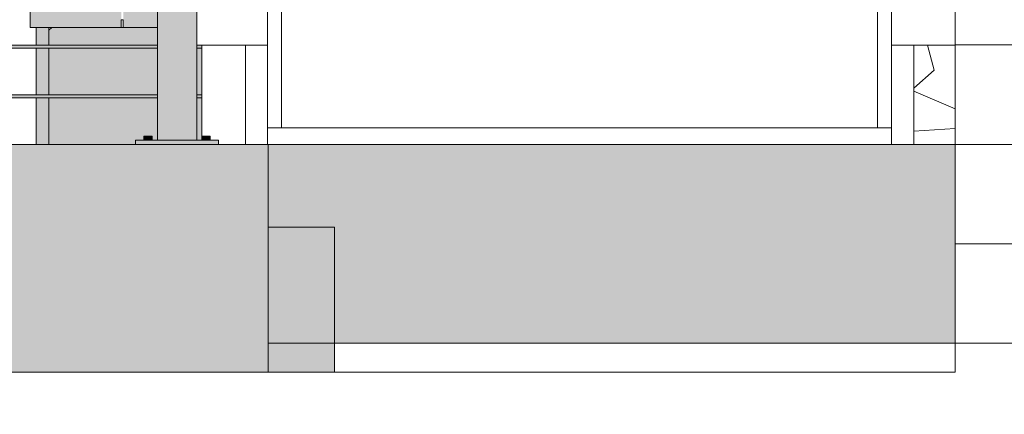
# Model space of a CAD drawing. Header units: inches. Extents: x -3203 to -1826, y -167 to 342.
# Tile 23 of 31: x -2727 to -2667, y -46 to -22. Entities that reach past the tile are written whole.
import ezdxf

# ---------------------------------------------------------------- set-up
doc = ezdxf.new("R2010")
doc.units = ezdxf.units.IN
doc.header["$MEASUREMENT"] = 0
doc.linetypes.add('Grid Line 1_2_', pattern=[0.875, 0.5, -0.125, 0.125, -0.125])
for name, color, linetype, lineweight in [('A-DETL-GENF-1', 8, 'Continuous', 9), ('A-DOOR', 31, 'Continuous', 18), ('A-DOOR-FRAM', 31, 'Continuous', 9), ('A-FLOR', 192, 'Continuous', 18), ('A-FLOR-HRAL', 11, 'Continuous', 9), ('A-FLOR-LEVL-1', 51, 'Grid Line 1_2_', 9), ('A-WALL', 113, 'Continuous', 18), ('A-WALL-PATT-1', 111, 'Continuous', 9), ('S-FNDN', 32, 'Continuous', 18), ('S-STRS', 31, 'Continuous', 9)]:
    doc.layers.add(name, color=color, linetype=linetype, lineweight=lineweight)

# ---------------------------------------------------------------- blocks, each defined once
blk = doc.blocks.new('Railing - 2_ x 1_2_ 2-1173542-BUILDING ELEVATION - WEST')
at = {"layer": 'A-FLOR-HRAL'}
for points in [[(-2756, -29.75), (-2754.149, -29.75), (-2754.149, 5.625), (-2756.524, 5.625), (-2756.524, -29.75)], [(-2757.328, -29.75), (-2757.087, -29.75), (-2757.087, -29.5), (-2757.337, -29.5), (-2757.332, -29.75)], [(-2756.841, -29.75), (-2756.837, -29.75), (-2756.845, -29.5), (-2757.087, -29.5), (-2757.087, -29.75), (-2756.845, -29.75)], [(-2753.803, -29.75), (-2753.587, -29.75), (-2753.598, -29.5), (-2753.837, -29.5), (-2753.816, -29.75)], [(-2753.341, -29.75), (-2753.337, -29.75), (-2753.345, -29.5), (-2753.587, -29.5), (-2753.587, -29.75), (-2753.345, -29.75)], [(-2752.837, -30), (-2752.837, -29.75), (-2757.837, -29.75), (-2757.837, -30), (-2753.598, -30)]]:
    blk.add_hatch(color=256, dxfattribs=at).paths.add_polyline_path(points, flags=0)
for p, q in [((-2756.524, -29.75), (-2756.524, 5.625)), ((-2754.149, -29.75), (-2754.149, 5.625)), ((-2757.337, -29.5), (-2757.337, -29.75)), ((-2757.337, -29.5), (-2757.087, -29.5)), ((-2757.087, -29.5), (-2756.837, -29.5)), ((-2756.837, -29.75), (-2756.837, -29.5)), ((-2753.837, -29.5), (-2753.837, -29.75)), ((-2753.837, -29.5), (-2753.587, -29.5)), ((-2753.587, -29.5), (-2753.337, -29.5)), ((-2753.337, -29.75), (-2753.337, -29.5)), ((-2757.837, -29.75), (-2752.837, -29.75)), ((-2757.837, -30), (-2757.837, -29.75)), ((-2752.837, -30), (-2752.837, -29.75))]:
    blk.add_line(p, q, dxfattribs=at)
blk = doc.blocks.new('Railing - Railing-1114347-BUILDING ELEVATION - WEST')
at = {"layer": 'A-FLOR-HRAL'}
h = blk.add_hatch(color=256, dxfattribs=at)
h.paths.add_polyline_path([(-2885.71, -24.094), (-2875.024, -24.083), (-2875.024, -24), (-2912.149, -24.019), (-2912.133, -24.094), (-2888.112, -24.094)], flags=0)
h.paths.add_polyline_path([(-3068.265, -24.094), (-3033.024, -24.072), (-3033.024, -24), (-3070.149, -24.013), (-3070.149, -24.094)], flags=0)
h.paths.add_polyline_path([(-2715.837, -24.094), (-2715.837, -24), (-2716.149, -24.013), (-2716.149, -24.094)], flags=0)
h.paths.add_polyline_path([(-3030.649, -24.094), (-2993.524, -24.075), (-2993.524, -24), (-3030.649, -24.014), (-3030.649, -24.072)], flags=0)
h.paths.add_polyline_path([(-2718.524, -24.094), (-2718.524, -24), (-2754.149, -24.013), (-2754.149, -24.094), (-2719.97, -24.094)], flags=0)
h.paths.add_polyline_path([(-2991.149, -24.094), (-2954.024, -24.077), (-2954.024, -24), (-2991.149, -24.016), (-2991.149, -24.075)], flags=0)
h.paths.add_polyline_path([(-2951.649, -24.094), (-2914.524, -24.08), (-2914.535, -24), (-2951.649, -24.018), (-2951.649, -24.078)], flags=0)
h.paths.add_polyline_path([(-2756.524, -24.094), (-2756.524, -24), (-2793.649, -24.013), (-2793.649, -24.094), (-2758.402, -24.094)], flags=0)
h.paths.add_polyline_path([(-2872.649, -24.094), (-2835.524, -24.086), (-2835.524, -24), (-2872.649, -24.021), (-2872.649, -24.083)], flags=0)
h.paths.add_polyline_path([(-2796.024, -24.094), (-2796.024, -24), (-2833.149, -24.013), (-2833.149, -24.094), (-2796.835, -24.094)], flags=0)
h = blk.add_hatch(color=256, dxfattribs=at)
h.paths.add_polyline_path([(-2716.149, -24.188), (-2715.837, -24.175), (-2715.837, -24.094), (-2716.149, -24.094), (-2716.149, -24.184)], flags=0)
h.paths.add_polyline_path([(-2852.082, -24.188), (-2835.524, -24.175), (-2835.524, -24.094), (-2872.649, -24.104), (-2872.649, -24.188), (-2854.484, -24.188)], flags=0)
h.paths.add_polyline_path([(-2951.649, -24.188), (-2914.524, -24.168), (-2914.535, -24.094), (-2951.649, -24.11), (-2951.649, -24.186)], flags=0)
h.paths.add_polyline_path([(-2718.524, -24.188), (-2718.524, -24.094), (-2754.149, -24.096), (-2754.149, -24.188), (-2719.97, -24.188)], flags=0)
h.paths.add_polyline_path([(-2954.024, -24.188), (-2954.024, -24.094), (-2991.149, -24.113), (-2991.149, -24.188), (-2955.37, -24.188)], flags=0)
h.paths.add_polyline_path([(-2996.204, -24.188), (-2993.524, -24.172), (-2993.524, -24.094), (-3030.649, -24.115), (-3030.649, -24.188), (-2998.606, -24.188)], flags=0)
h.paths.add_polyline_path([(-3070.149, -24.188), (-3033.024, -24.173), (-3033.024, -24.094), (-3070.149, -24.094), (-3070.149, -24.184)], flags=0)
h.paths.add_polyline_path([(-2756.524, -24.188), (-2756.524, -24.094), (-2793.649, -24.099), (-2793.649, -24.188), (-2758.402, -24.188)], flags=0)
h.paths.add_polyline_path([(-2912.149, -24.188), (-2875.024, -24.167), (-2875.024, -24.094), (-2912.149, -24.107), (-2912.149, -24.186)], flags=0)
h.paths.add_polyline_path([(-2833.149, -24.188), (-2796.024, -24.175), (-2796.024, -24.094), (-2833.149, -24.102), (-2833.149, -24.185)], flags=0)
h = blk.add_hatch(color=256, dxfattribs=at)
h.paths.add_polyline_path([(-2878.504, -27.094), (-2875.024, -27.083), (-2875.024, -27), (-2912.149, -27.019), (-2912.133, -27.094), (-2880.906, -27.094)], flags=0)
h.paths.add_polyline_path([(-3068.265, -27.094), (-3033.024, -27.072), (-3033.024, -27), (-3070.149, -27.013), (-3070.149, -27.094)], flags=0)
h.paths.add_polyline_path([(-2715.837, -27.094), (-2715.837, -27), (-2716.149, -27.013), (-2716.149, -27.094)], flags=0)
h.paths.add_polyline_path([(-3030.649, -27.094), (-2993.524, -27.075), (-2993.524, -27), (-3030.649, -27.014), (-3030.649, -27.072)], flags=0)
h.paths.add_polyline_path([(-2718.524, -27.094), (-2718.524, -27), (-2754.149, -27.013), (-2754.149, -27.094), (-2722.372, -27.094)], flags=0)
h.paths.add_polyline_path([(-2991.149, -27.094), (-2954.024, -27.077), (-2954.024, -27), (-2991.149, -27.016), (-2991.149, -27.075)], flags=0)
h.paths.add_polyline_path([(-2951.649, -27.094), (-2914.524, -27.08), (-2914.535, -27), (-2951.649, -27.018), (-2951.649, -27.078)], flags=0)
h.paths.add_polyline_path([(-2756.524, -27.094), (-2756.524, -27), (-2793.649, -27.013), (-2793.649, -27.094), (-2758.402, -27.094)], flags=0)
h.paths.add_polyline_path([(-2872.649, -27.094), (-2835.524, -27.086), (-2835.524, -27), (-2872.649, -27.021), (-2872.649, -27.083)], flags=0)
h.paths.add_polyline_path([(-2833.149, -27.094), (-2796.024, -27.088), (-2796.024, -27), (-2833.149, -27.013), (-2833.149, -27.086)], flags=0)
h = blk.add_hatch(color=256, dxfattribs=at)
h.paths.add_polyline_path([(-2716.149, -27.188), (-2715.837, -27.175), (-2715.837, -27.094), (-2716.149, -27.094), (-2716.149, -27.184)], flags=0)
h.paths.add_polyline_path([(-2981.792, -27.188), (-2954.024, -27.17), (-2954.024, -27.094), (-2991.149, -27.113), (-2991.149, -27.188), (-2986.596, -27.188)], flags=0)
h.paths.add_polyline_path([(-2902.525, -27.188), (-2875.024, -27.167), (-2875.024, -27.094), (-2912.149, -27.107), (-2912.133, -27.188), (-2904.927, -27.188)], flags=0)
h.paths.add_polyline_path([(-2718.524, -27.188), (-2718.524, -27.094), (-2754.149, -27.096), (-2754.149, -27.188), (-2722.372, -27.188)], flags=0)
h.paths.add_polyline_path([(-2951.649, -27.188), (-2914.524, -27.168), (-2914.535, -27.094), (-2951.649, -27.11), (-2951.649, -27.186)], flags=0)
h.paths.add_polyline_path([(-3070.149, -27.188), (-3033.024, -27.173), (-3033.024, -27.094), (-3070.149, -27.094), (-3070.149, -27.184)], flags=0)
h.paths.add_polyline_path([(-2993.524, -27.188), (-2993.524, -27.094), (-3030.649, -27.115), (-3030.649, -27.188), (-2993.802, -27.188)], flags=0)
h.paths.add_polyline_path([(-2872.649, -27.188), (-2835.524, -27.175), (-2835.524, -27.094), (-2872.649, -27.104), (-2872.649, -27.186)], flags=0)
h.paths.add_polyline_path([(-2756.524, -27.188), (-2756.524, -27.094), (-2793.649, -27.099), (-2793.649, -27.188), (-2758.402, -27.188)], flags=0)
h.paths.add_polyline_path([(-2833.149, -27.188), (-2796.024, -27.175), (-2796.024, -27.094), (-2833.149, -27.102), (-2833.149, -27.185)], flags=0)
for p, q in [((-2718.524, -24), (-2754.149, -24)), ((-2754.149, -24.188), (-2718.524, -24.188)), ((-2716.149, -24.188), (-2715.837, -24.188)), ((-2715.837, -24), (-2715.837, -24.094)), ((-2715.837, -24.094), (-2715.837, -24.188)), ((-2718.524, -27), (-2754.149, -27)), ((-2754.149, -27.188), (-2718.524, -27.188)), ((-2715.837, -27), (-2716.149, -27)), ((-2716.149, -27.188), (-2715.837, -27.188)), ((-2715.837, -27), (-2715.837, -27.094)), ((-2715.837, -27.094), (-2715.837, -27.188))]:
    blk.add_line(p, q, dxfattribs=at)
blk.add_blockref('Railing - 2_ x 1_2_ 2-1173542-BUILDING ELEVATION - WEST', (38, 0))
blk = doc.blocks.new('cynthia 25594 - cynthia 25594-698388-BUILDING ELEVATION - WEST')
at = {"layer": 'A-DETL-GENF-1'}
for p, q in [((-2672.007, -24), (-2671.599, -25.519)), ((-2671.599, -25.519), (-2672.827, -26.597)), ((-2672.841, -26.79), (-2670.337, -27.849)), ((-2670.337, -29.045), (-2672.841, -29.198))]:
    blk.add_line(p, q, dxfattribs=at)
blk = doc.blocks.new('Sidelite-Sierra-French-Full_Glass-Single-Outswing-Standard - 4-1345579-BUILDING ELEVATION - WEST')
at = {"layer": 'A-DOOR'}
for p, q in [((-2711.873, 51.193), (-2711.873, -30)), ((-2674.175, -30), (-2674.175, 51.193)), ((-2711.024, 50.344), (-2711.024, -29)), ((-2675.024, 50.344), (-2675.024, -29)), ((-2713.207, -24), (-2713.207, -30)), ((-2672.841, -30), (-2672.841, -24)), ((-2674.175, -30), (-2672.841, -30))]:
    blk.add_line(p, q, dxfattribs=at)
at = {"layer": 'A-DOOR-FRAM'}
for p, q in [((-2711.868, -29), (-2674.18, -29)), ((-2711.868, -30), (-2711.868, -29)), ((-2674.18, -29), (-2674.18, -30)), ((-2674.18, -30), (-2711.837, -30))]:
    blk.add_line(p, q, dxfattribs=at)

msp = doc.modelspace()

# ---------------------------------------------------------------- hatches: boundary and pattern name
at = {"layer": 'A-FLOR'}
for points in [[(-2712.764, -43.75), (-2711.837, -43.75), (-2711.837, -30), (-3074.337, -30), (-3074.337, -43.75), (-2722.372, -43.75)], [(-2711.837, -42), (-2670.337, -42), (-2670.337, -30), (-2711.837, -30)]]:
    msp.add_hatch(color=256, dxfattribs=at).paths.add_polyline_path(points, flags=0)
at = {"layer": 'A-WALL-PATT-1'}
h = msp.add_hatch(dxfattribs=at)
h.set_pattern_fill('FP_1', color=256, style=0, pattern_type=2)
h.set_pattern_definition([(0, (-2670.337, -138), (0, 6), [])])
h.paths.add_polyline_path([(-2653.796, -72), (-2586.299, -66.072), (-2563.135, -63.109), (-2537.435, -59.668), (-2482.337, -52.101), (-2482.337, -7), (-2670.337, -7), (-2670.337, -72)], flags=0)
h = msp.add_hatch(dxfattribs=at)
h.set_pattern_fill('FP_3', color=256, style=0, pattern_type=2)
h.set_pattern_definition([(0, (-3070.337, -138), (0, 6), [])])
h.paths.add_polyline_path([(-3074.337, -125.987), (-3072.479, -125.14), (-3072.479, -125.14), (-3074.337, -125.987)], flags=0)
h.paths.add_polyline_path([(-3074.337, -121.348), (-3071.133, -120), (-3046.779, -120), (-2985.362, -99.293), (-2976.526, -96.654), (-2954.412, -96), (-2918.659, -96), (-2901.818, -93.336), (-2853.814, -91.791), (-2829.119, -83.956), (-2799.883, -80.459), (-2775.689, -72), (-2670.337, -72), (-2670.337, -43.75), (-3074.337, -43.75), (-3074.337, -120)], flags=0)
at = {"layer": 'S-FNDN'}
msp.add_hatch(color=256, dxfattribs=at).paths.add_polyline_path([(-2707.837, -43.75), (-2707.837, -35), (-2711.837, -35), (-2711.837, -43.75)], flags=0)
at = {"layer": 'S-STRS'}
msp.add_hatch(color=256, dxfattribs=at).paths.add_polyline_path([(-2726.212, -22.941), (-2720.712, -22.941), (-2720.712, -22.479), (-2720.587, -22.479), (-2720.587, -22.941), (-2718.524, -22.941), (-2718.524, -22), (-2720.587, -22), (-2720.587, -22.463), (-2720.712, -22.463), (-2720.712, -22), (-2726.212, -22)], flags=0)
h = msp.add_hatch(color=256, dxfattribs=at)
h.paths.add_polyline_path([(-2725.837, -30), (-2725.087, -30), (-2725.087, -27.188), (-2725.837, -27.188), (-2725.837, -29.107)], flags=0)
h.paths.add_polyline_path([(-2725.087, -27), (-2725.087, -24.188), (-2725.837, -24.188), (-2725.837, -27)], flags=0)
h.paths.add_polyline_path([(-2725.837, -24), (-2725.087, -24), (-2725.087, -22.941), (-2725.837, -22.941)], flags=0)
h = msp.add_hatch(color=256, dxfattribs=at)
h.paths.add_polyline_path([(-2725.087, -30), (-2719.837, -30), (-2719.837, -29.75), (-2719.337, -29.75), (-2719.328, -29.5), (-2718.837, -29.5), (-2718.837, -29.75), (-2718.524, -29.75), (-2718.524, -27.188), (-2725.087, -27.188), (-2725.087, -29.107)], flags=0)
h.paths.add_polyline_path([(-2716.149, -29.75), (-2715.837, -29.75), (-2715.837, -27.188), (-2716.149, -27.188), (-2716.149, -29.5)], flags=0)
h.paths.add_polyline_path([(-2722.372, -27), (-2718.524, -27), (-2718.524, -24.188), (-2725.087, -24.188), (-2725.087, -27), (-2725.004, -27)], flags=0)
h.paths.add_polyline_path([(-2716.149, -27), (-2715.837, -27), (-2715.837, -24.188), (-2716.149, -24.188), (-2716.149, -24.799)], flags=0)
h.paths.add_polyline_path([(-2719.97, -24), (-2718.524, -24), (-2718.524, -22.941), (-2724.891, -22.941), (-2725.087, -23.098), (-2725.087, -24), (-2720.587, -24)], flags=0)

# ---------------------------------------------------------------- linework, layer by layer
at = {"layer": 'A-FLOR'}
for p, q in [((-3074.337, -30), (-2711.837, -30)), ((-2711.837, -43.75), (-2711.837, -30)), ((-2672.841, -30), (-2670.337, -30)), ((-2670.337, -42), (-2711.837, -42)), ((-2711.837, -43.75), (-3074.337, -43.75))]:
    msp.add_line(p, q, dxfattribs=at)
at = {"layer": 'A-FLOR-LEVL-1'}
msp.add_line((-3203.113, -30), (-1876.533, -30), dxfattribs=at)
at = {"layer": 'A-WALL'}
for p, q in [((-2711.873, -24), (-2716.149, -24)), ((-2715.837, -24.184), (-2715.837, -27.003)), ((-2674.175, -24), (-2670.337, -24)), ((-2715.837, -27.184), (-2715.837, -29.5))]:
    msp.add_line(p, q, dxfattribs=at)
at = {"layer": 'S-FNDN'}
for p, q in [((-2670.337, -7), (-2670.337, -43.75)), ((-2711.837, -35), (-2707.837, -35)), ((-2707.837, -35), (-2707.837, -43.75)), ((-2670.337, -43.75), (-2711.837, -43.75))]:
    msp.add_line(p, q, dxfattribs=at)
at = {"layer": 'S-STRS'}
for p, q in [((-2726.212, -22), (-2726.212, -22.941)), ((-2720.712, -22.941), (-2720.712, -22.479)), ((-2720.712, -22.479), (-2720.587, -22.479)), ((-2720.587, -22.479), (-2720.587, -22.941)), ((-2726.212, -22.941), (-2720.712, -22.941)), ((-2725.837, -22.941), (-2725.837, -24.003)), ((-2725.087, -22.941), (-2725.837, -22.941)), ((-2724.891, -22.941), (-2725.087, -23.098)), ((-2725.087, -24.003), (-2725.087, -22.941)), ((-2720.712, -22.941), (-2720.587, -22.941)), ((-2720.587, -22.941), (-2718.524, -22.941)), ((-2725.837, -24.184), (-2725.837, -27.003)), ((-2725.087, -27.003), (-2725.087, -24.184)), ((-2725.837, -27.184), (-2725.837, -30)), ((-2725.087, -30), (-2725.087, -27.184))]:
    msp.add_line(p, q, dxfattribs=at)

# ---------------------------------------------------------------- block references
at = {"layer": 'A-DETL-GENF-1'}
msp.add_blockref('cynthia 25594 - cynthia 25594-698388-BUILDING ELEVATION - WEST', (0, 0), dxfattribs=at)
at = {"layer": 'A-DOOR'}
msp.add_blockref('Sidelite-Sierra-French-Full_Glass-Single-Outswing-Standard - 4-1345579-BUILDING ELEVATION - WEST', (0, 0), dxfattribs=at)
at = {"layer": 'A-FLOR-HRAL'}
msp.add_blockref('Railing - Railing-1114347-BUILDING ELEVATION - WEST', (0, 0), dxfattribs=at)

doc.saveas('drawing.dxf')
